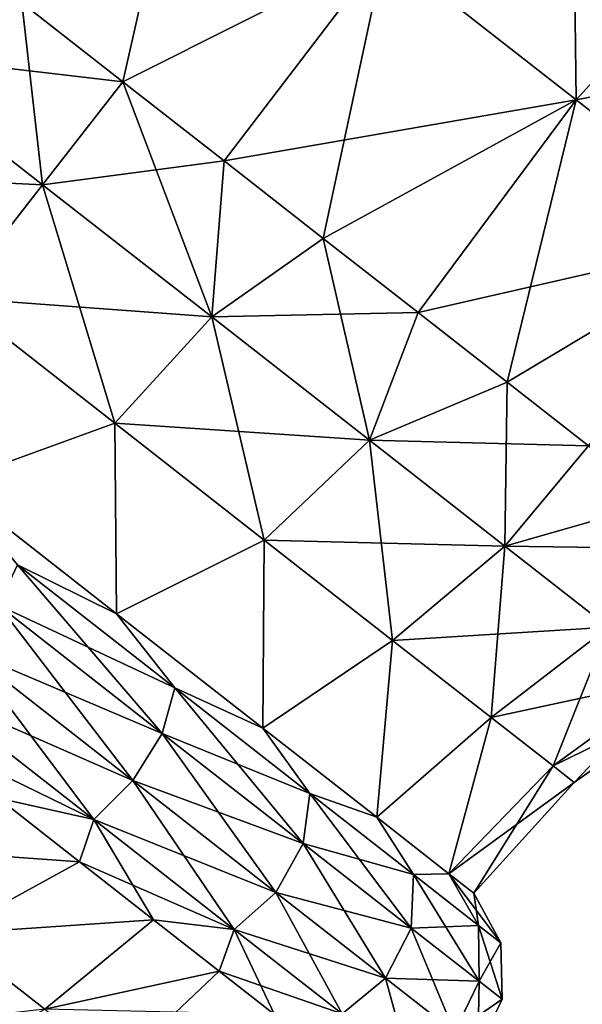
# Model space of a CAD drawing. Header units: millimetres. Extents: x -84 to 84, y -375 to 242.
# Tile 53 of 166: x -46.85 to -43.59, y 66.81 to 72.51. Entities that reach past the tile are written whole.
import ezdxf

# ---------------------------------------------------------------- set-up
doc = ezdxf.new("R2010")
doc.units = ezdxf.units.MM
doc.header["$LTSCALE"] = 81.481481
for name, color, linetype in [('167', 7, 'CONTINUOUS'), ('168', 7, 'CONTINUOUS'), ('169', 7, 'CONTINUOUS'), ('170', 7, 'CONTINUOUS'), ('171', 7, 'CONTINUOUS'), ('172', 7, 'CONTINUOUS'), ('175', 7, 'CONTINUOUS'), ('176', 7, 'CONTINUOUS')]:
    doc.layers.add(name, color=color, linetype=linetype)

msp = doc.modelspace()

# ---------------------------------------------------------------- linework, layer by layer
at = {"layer": '167', "color": 7, "linetype": 'CONTINUOUS', "true_color": 0xa2afbf}
for points in [[(-46.285, 69.0689, 5.3422), (-46.858, 69.3517, 4.7995), (-47.2512, 69.8237, 4.9821), (-46.285, 69.0689, 5.3422)], [(-45.9479, 68.6406, 5.2779), (-46.9708, 69.1196, 4.5982), (-46.858, 69.3517, 4.7995), (-45.9479, 68.6406, 5.2779)], [(-45.9479, 68.6406, 5.2779), (-46.858, 69.3517, 4.7995), (-46.285, 69.0689, 5.3422), (-45.9479, 68.6406, 5.2779)], [(-46.0211, 68.3776, 5.0974), (-47.153, 68.8565, 4.5296), (-46.9708, 69.1196, 4.5982), (-46.0211, 68.3776, 5.0974)], [(-46.0211, 68.3776, 5.0974), (-46.9708, 69.1196, 4.5982), (-45.9479, 68.6406, 5.2779), (-46.0211, 68.3776, 5.0974)], [(-45.4381, 68.4072, 6.0331), (-45.9479, 68.6406, 5.2779), (-46.285, 69.0689, 5.3422), (-45.4381, 68.4072, 6.0331)], [(-46.1898, 68.104, 5.0359), (-47.3648, 68.6199, 4.6089), (-47.153, 68.8565, 4.5296), (-46.1898, 68.104, 5.0359)], [(-46.1898, 68.104, 5.0359), (-47.153, 68.8565, 4.5296), (-46.0211, 68.3776, 5.0974), (-46.1898, 68.104, 5.0359)], [(-45.1664, 68.03, 6.0389), (-46.0211, 68.3776, 5.0974), (-45.9479, 68.6406, 5.2779), (-45.1664, 68.03, 6.0389)], [(-45.1664, 68.03, 6.0389), (-45.9479, 68.6406, 5.2779), (-45.4381, 68.4072, 6.0331), (-45.1664, 68.03, 6.0389)], [(-47.3648, 68.6199, 4.6089), (-46.4172, 67.8796, 5.107), (-47.4731, 68.3947, 4.8482), (-47.3648, 68.6199, 4.6089)], [(-46.4172, 67.8796, 5.107), (-47.3648, 68.6199, 4.6089), (-46.1898, 68.104, 5.0359), (-46.4172, 67.8796, 5.107)], [(-47.4731, 68.3947, 4.8482), (-46.4172, 67.8796, 5.107), (-46.9706, 68.0021, 5.0861), (-47.4731, 68.3947, 4.8482)], [(-44.7789, 67.8921, 6.9988), (-45.1664, 68.03, 6.0389), (-45.4381, 68.4072, 6.0331), (-44.7789, 67.8921, 6.9988)], [(-45.2056, 67.7405, 5.8915), (-46.1898, 68.104, 5.0359), (-46.0211, 68.3776, 5.0974), (-45.2056, 67.7405, 5.8915)], [(-45.2056, 67.7405, 5.8915), (-46.0211, 68.3776, 5.0974), (-45.1664, 68.03, 6.0389), (-45.2056, 67.7405, 5.8915)], [(-45.3627, 67.4578, 5.8413), (-46.4172, 67.8796, 5.107), (-46.1898, 68.104, 5.0359), (-45.3627, 67.4578, 5.8413)], [(-45.3627, 67.4578, 5.8413), (-46.1898, 68.104, 5.0359), (-45.2056, 67.7405, 5.8915), (-45.3627, 67.4578, 5.8413)], [(-46.9706, 68.0021, 5.0861), (-46.4172, 67.8796, 5.107), (-46.4999, 67.6343, 5.4122), (-46.9706, 68.0021, 5.0861)], [(-44.5667, 67.5615, 7.0307), (-45.2056, 67.7405, 5.8915), (-45.1664, 68.03, 6.0389), (-44.5667, 67.5615, 7.0307)], [(-44.5667, 67.5615, 7.0307), (-45.1664, 68.03, 6.0389), (-44.7789, 67.8921, 6.9988), (-44.5667, 67.5615, 7.0307)], [(-44.3608, 67.5655, 8.1608), (-44.5667, 67.5615, 7.0307), (-44.7789, 67.8921, 6.9988), (-44.3608, 67.5655, 8.1608)], [(-46.4172, 67.8796, 5.107), (-45.6035, 67.2438, 5.8993), (-46.4999, 67.6343, 5.4122), (-46.4172, 67.8796, 5.107)], [(-45.6035, 67.2438, 5.8993), (-46.4172, 67.8796, 5.107), (-45.3627, 67.4578, 5.8413), (-45.6035, 67.2438, 5.8993)], [(-44.5798, 67.2515, 6.9265), (-45.3627, 67.4578, 5.8413), (-45.2056, 67.7405, 5.8915), (-44.5798, 67.2515, 6.9265)], [(-44.5798, 67.2515, 6.9265), (-45.2056, 67.7405, 5.8915), (-44.5667, 67.5615, 7.0307), (-44.5798, 67.2515, 6.9265)], [(-46.4999, 67.6343, 5.4122), (-45.6035, 67.2438, 5.8993), (-46.0706, 67.2989, 5.8201), (-46.4999, 67.6343, 5.4122)], [(-44.1897, 67.267, 8.1856), (-44.5798, 67.2515, 6.9265), (-44.5667, 67.5615, 7.0307), (-44.1897, 67.267, 8.1856)], [(-44.1897, 67.267, 8.1856), (-44.5667, 67.5615, 7.0307), (-44.3608, 67.5655, 8.1608), (-44.1897, 67.267, 8.1856)], [(-44.2176, 67.4536, 9.425), (-44.1897, 67.267, 8.1856), (-44.3608, 67.5655, 8.1608), (-44.2176, 67.4536, 9.425)], [(-44.728, 66.9619, 6.891), (-45.6035, 67.2438, 5.8993), (-45.3627, 67.4578, 5.8413), (-44.728, 66.9619, 6.891)], [(-44.728, 66.9619, 6.891), (-45.3627, 67.4578, 5.8413), (-44.5798, 67.2515, 6.9265), (-44.728, 66.9619, 6.891)], [(-44.0611, 67.1665, 9.425), (-44.1897, 67.267, 8.1856), (-44.2176, 67.4536, 9.425), (-44.0611, 67.1665, 9.425)], [(-46.0706, 67.2989, 5.8201), (-45.6035, 67.2438, 5.8993), (-45.6913, 67.0026, 6.3013), (-46.0706, 67.2989, 5.8201)], [(-44.1864, 66.9442, 8.1317), (-44.5798, 67.2515, 6.9265), (-44.1897, 67.267, 8.1856), (-44.1864, 66.9442, 8.1317)], [(-44.0611, 67.1665, 9.425), (-44.1864, 66.9442, 8.1317), (-44.1897, 67.267, 8.1856), (-44.0611, 67.1665, 9.425)], [(-45.6035, 67.2438, 5.8993), (-44.9791, 66.756, 6.932), (-45.6913, 67.0026, 6.3013), (-45.6035, 67.2438, 5.8993)], [(-44.9791, 66.756, 6.932), (-45.6035, 67.2438, 5.8993), (-44.728, 66.9619, 6.891), (-44.9791, 66.756, 6.932)], [(-44.1864, 66.9442, 8.1317), (-44.728, 66.9619, 6.891), (-44.5798, 67.2515, 6.9265), (-44.1864, 66.9442, 8.1317)], [(-44.0522, 66.8394, 9.425), (-44.1864, 66.9442, 8.1317), (-44.0611, 67.1665, 9.425), (-44.0522, 66.8394, 9.425)], [(-45.6913, 67.0026, 6.3013), (-44.9791, 66.756, 6.932), (-45.37, 66.7515, 6.8461), (-45.6913, 67.0026, 6.3013)], [(-44.3291, 66.6502, 8.1133), (-44.9791, 66.756, 6.932), (-44.728, 66.9619, 6.891), (-44.3291, 66.6502, 8.1133)], [(-44.3291, 66.6502, 8.1133), (-44.728, 66.9619, 6.891), (-44.1864, 66.9442, 8.1317), (-44.3291, 66.6502, 8.1133)], [(-44.0522, 66.8394, 9.425), (-44.3291, 66.6502, 8.1133), (-44.1864, 66.9442, 8.1317), (-44.0522, 66.8394, 9.425)], [(-44.193, 66.5439, 9.425), (-44.3291, 66.6502, 8.1133), (-44.0522, 66.8394, 9.425), (-44.193, 66.5439, 9.425)]]:
    msp.add_3dface(points, dxfattribs=at)
at = {"layer": '168', "color": 7, "linetype": 'CONTINUOUS', "true_color": 0xa2afbf}
for points in [[(-46.9706, 68.0021, 5.0861), (-46.4999, 67.6343, 5.4122), (-47.9216, 67.7362, 5.7445), (-46.9706, 68.0021, 5.0861)], [(-47.9216, 67.7362, 5.7445), (-46.4999, 67.6343, 5.4122), (-47.2594, 67.2189, 6.1855), (-47.9216, 67.7362, 5.7445)], [(-46.4999, 67.6343, 5.4122), (-46.0706, 67.2989, 5.8201), (-47.2594, 67.2189, 6.1855), (-46.4999, 67.6343, 5.4122)], [(-47.2594, 67.2189, 6.1855), (-46.0706, 67.2989, 5.8201), (-46.6997, 66.7816, 6.8148), (-47.2594, 67.2189, 6.1855)], [(-46.0706, 67.2989, 5.8201), (-45.6913, 67.0026, 6.3013), (-46.6997, 66.7816, 6.8148), (-46.0706, 67.2989, 5.8201)], [(-47.2594, 67.2189, 6.1855), (-46.6997, 66.7816, 6.8148), (-48.1351, 66.6182, 6.6494), (-47.2594, 67.2189, 6.1855)], [(-45.6913, 67.0026, 6.3013), (-45.37, 66.7515, 6.8461), (-46.6997, 66.7816, 6.8148), (-45.6913, 67.0026, 6.3013)]]:
    msp.add_3dface(points, dxfattribs=at)
at = {"layer": '169', "color": 7, "linetype": 'CONTINUOUS', "true_color": 0xa2afbf}
for points in [[(-46.2856, 69.0694, 13.5081), (-47.2517, 69.8241, 13.868), (-46.858, 69.3517, 14.0505), (-46.2856, 69.0694, 13.5081)], [(-46.0211, 68.3776, 13.7526), (-46.858, 69.3517, 14.0505), (-46.9708, 69.1196, 14.2518), (-46.0211, 68.3776, 13.7526)], [(-45.9479, 68.6406, 13.5721), (-46.2856, 69.0694, 13.5081), (-46.858, 69.3517, 14.0505), (-45.9479, 68.6406, 13.5721)], [(-45.9479, 68.6406, 13.5721), (-46.858, 69.3517, 14.0505), (-46.0211, 68.3776, 13.7526), (-45.9479, 68.6406, 13.5721)], [(-46.1898, 68.104, 13.8141), (-46.9708, 69.1196, 14.2518), (-47.153, 68.8565, 14.3204), (-46.1898, 68.104, 13.8141)], [(-46.0211, 68.3776, 13.7526), (-46.9708, 69.1196, 14.2518), (-46.1898, 68.104, 13.8141), (-46.0211, 68.3776, 13.7526)], [(-45.4386, 68.4076, 12.8175), (-46.2856, 69.0694, 13.5081), (-45.9479, 68.6406, 13.5721), (-45.4386, 68.4076, 12.8175)], [(-46.4172, 67.8796, 13.743), (-47.153, 68.8565, 14.3204), (-47.3648, 68.6199, 14.2411), (-46.4172, 67.8796, 13.743)], [(-46.1898, 68.104, 13.8141), (-47.153, 68.8565, 14.3204), (-46.4172, 67.8796, 13.743), (-46.1898, 68.104, 13.8141)], [(-45.2056, 67.7405, 12.9585), (-45.9479, 68.6406, 13.5721), (-46.0211, 68.3776, 13.7526), (-45.2056, 67.7405, 12.9585)], [(-45.1664, 68.03, 12.8111), (-45.4386, 68.4076, 12.8175), (-45.9479, 68.6406, 13.5721), (-45.1664, 68.03, 12.8111)], [(-45.1664, 68.03, 12.8111), (-45.9479, 68.6406, 13.5721), (-45.2056, 67.7405, 12.9585), (-45.1664, 68.03, 12.8111)], [(-46.4172, 67.8796, 13.743), (-47.3648, 68.6199, 14.2411), (-46.9706, 68.0021, 13.7639), (-46.4172, 67.8796, 13.743)], [(-44.7792, 67.8924, 11.8519), (-45.4386, 68.4076, 12.8175), (-45.1664, 68.03, 12.8111), (-44.7792, 67.8924, 11.8519)], [(-45.3627, 67.4578, 13.0087), (-46.0211, 68.3776, 13.7526), (-46.1898, 68.104, 13.8141), (-45.3627, 67.4578, 13.0087)], [(-45.2056, 67.7405, 12.9585), (-46.0211, 68.3776, 13.7526), (-45.3627, 67.4578, 13.0087), (-45.2056, 67.7405, 12.9585)], [(-45.6035, 67.2438, 12.9507), (-46.1898, 68.104, 13.8141), (-46.4172, 67.8796, 13.743), (-45.6035, 67.2438, 12.9507)], [(-45.3627, 67.4578, 13.0087), (-46.1898, 68.104, 13.8141), (-45.6035, 67.2438, 12.9507), (-45.3627, 67.4578, 13.0087)], [(-46.4999, 67.6343, 13.4378), (-46.4172, 67.8796, 13.743), (-46.9706, 68.0021, 13.7639), (-46.4999, 67.6343, 13.4378)], [(-44.5798, 67.2515, 11.9235), (-45.1664, 68.03, 12.8111), (-45.2056, 67.7405, 12.9585), (-44.5798, 67.2515, 11.9235)], [(-44.5667, 67.5615, 11.8193), (-44.7792, 67.8924, 11.8519), (-45.1664, 68.03, 12.8111), (-44.5667, 67.5615, 11.8193)], [(-44.5667, 67.5615, 11.8193), (-45.1664, 68.03, 12.8111), (-44.5798, 67.2515, 11.9235), (-44.5667, 67.5615, 11.8193)], [(-44.3609, 67.5656, 10.6897), (-44.7792, 67.8924, 11.8519), (-44.5667, 67.5615, 11.8193), (-44.3609, 67.5656, 10.6897)], [(-46.0706, 67.2989, 13.0299), (-46.4172, 67.8796, 13.743), (-46.4999, 67.6343, 13.4378), (-46.0706, 67.2989, 13.0299)], [(-45.6035, 67.2438, 12.9507), (-46.4172, 67.8796, 13.743), (-46.0706, 67.2989, 13.0299), (-45.6035, 67.2438, 12.9507)], [(-44.728, 66.9619, 11.959), (-45.2056, 67.7405, 12.9585), (-45.3627, 67.4578, 13.0087), (-44.728, 66.9619, 11.959)], [(-44.5798, 67.2515, 11.9235), (-45.2056, 67.7405, 12.9585), (-44.728, 66.9619, 11.959), (-44.5798, 67.2515, 11.9235)], [(-44.1864, 66.9442, 10.7183), (-44.5667, 67.5615, 11.8193), (-44.5798, 67.2515, 11.9235), (-44.1864, 66.9442, 10.7183)], [(-44.1897, 67.267, 10.6644), (-44.3609, 67.5656, 10.6897), (-44.5667, 67.5615, 11.8193), (-44.1897, 67.267, 10.6644)], [(-44.1897, 67.267, 10.6644), (-44.5667, 67.5615, 11.8193), (-44.1864, 66.9442, 10.7183), (-44.1897, 67.267, 10.6644)], [(-44.0611, 67.1665, 9.425), (-44.2176, 67.4536, 9.425), (-44.3609, 67.5656, 10.6897), (-44.0611, 67.1665, 9.425)], [(-44.0611, 67.1665, 9.425), (-44.3609, 67.5656, 10.6897), (-44.1897, 67.267, 10.6644), (-44.0611, 67.1665, 9.425)], [(-44.9791, 66.756, 11.918), (-45.3627, 67.4578, 13.0087), (-45.6035, 67.2438, 12.9507), (-44.9791, 66.756, 11.918)], [(-44.728, 66.9619, 11.959), (-45.3627, 67.4578, 13.0087), (-44.9791, 66.756, 11.918), (-44.728, 66.9619, 11.959)], [(-45.6913, 67.0026, 12.5487), (-45.6035, 67.2438, 12.9507), (-46.0706, 67.2989, 13.0299), (-45.6913, 67.0026, 12.5487)], [(-44.0522, 66.8394, 9.425), (-44.0611, 67.1665, 9.425), (-44.1897, 67.267, 10.6644), (-44.0522, 66.8394, 9.425)], [(-44.0522, 66.8394, 9.425), (-44.1897, 67.267, 10.6644), (-44.1864, 66.9442, 10.7183), (-44.0522, 66.8394, 9.425)], [(-45.37, 66.7515, 12.0039), (-45.6035, 67.2438, 12.9507), (-45.6913, 67.0026, 12.5487), (-45.37, 66.7515, 12.0039)], [(-44.9791, 66.756, 11.918), (-45.6035, 67.2438, 12.9507), (-45.37, 66.7515, 12.0039), (-44.9791, 66.756, 11.918)], [(-44.3291, 66.6502, 10.7367), (-44.5798, 67.2515, 11.9235), (-44.728, 66.9619, 11.959), (-44.3291, 66.6502, 10.7367)], [(-44.1864, 66.9442, 10.7183), (-44.5798, 67.2515, 11.9235), (-44.3291, 66.6502, 10.7367), (-44.1864, 66.9442, 10.7183)], [(-44.5866, 66.4493, 10.7155), (-44.728, 66.9619, 11.959), (-44.9791, 66.756, 11.918), (-44.5866, 66.4493, 10.7155)], [(-44.3291, 66.6502, 10.7367), (-44.728, 66.9619, 11.959), (-44.5866, 66.4493, 10.7155), (-44.3291, 66.6502, 10.7367)], [(-44.193, 66.5439, 9.425), (-44.1864, 66.9442, 10.7183), (-44.3291, 66.6502, 10.7367), (-44.193, 66.5439, 9.425)], [(-44.193, 66.5439, 9.425), (-44.0522, 66.8394, 9.425), (-44.1864, 66.9442, 10.7183), (-44.193, 66.5439, 9.425)]]:
    msp.add_3dface(points, dxfattribs=at)
at = {"layer": '170', "color": 7, "linetype": 'CONTINUOUS', "true_color": 0xa2afbf}
for points in [[(-46.4999, 67.6343, 13.4378), (-46.9706, 68.0021, 13.7639), (-47.2594, 67.2189, 12.6645), (-46.4999, 67.6343, 13.4378)], [(-46.0706, 67.2989, 13.0299), (-46.4999, 67.6343, 13.4378), (-47.2594, 67.2189, 12.6645), (-46.0706, 67.2989, 13.0299)], [(-46.6997, 66.7816, 12.0352), (-46.0706, 67.2989, 13.0299), (-47.2594, 67.2189, 12.6645), (-46.6997, 66.7816, 12.0352)], [(-45.6913, 67.0026, 12.5487), (-46.0706, 67.2989, 13.0299), (-46.6997, 66.7816, 12.0352), (-45.6913, 67.0026, 12.5487)], [(-46.6997, 66.7816, 12.0352), (-47.2594, 67.2189, 12.6645), (-47.6556, 66.2435, 11.6615), (-46.6997, 66.7816, 12.0352)], [(-46.2749, 66.4498, 11.2543), (-45.6913, 67.0026, 12.5487), (-46.6997, 66.7816, 12.0352), (-46.2749, 66.4498, 11.2543)], [(-45.37, 66.7515, 12.0039), (-45.6913, 67.0026, 12.5487), (-46.2749, 66.4498, 11.2543), (-45.37, 66.7515, 12.0039)]]:
    msp.add_3dface(points, dxfattribs=at)
at = {"layer": '171', "color": 7, "linetype": 'CONTINUOUS', "true_color": 0xa2afbf}
for points in [[(-46.8331, 72.6032, 4.2581), (-47.6918, 72.3155, 4.7883), (-47.4066, 73.0513, 4.4164), (-46.8331, 72.6032, 4.2581)], [(-46.2477, 72.1459, 4.205), (-47.6918, 72.3155, 4.7883), (-46.8331, 72.6032, 4.2581), (-46.2477, 72.1459, 4.205)], [(-47.6918, 72.3155, 4.7883), (-46.7128, 71.5506, 4.6247), (-48.152, 71.6223, 5.0278), (-47.6918, 72.3155, 4.7883)], [(-46.7128, 71.5506, 4.6247), (-47.6918, 72.3155, 4.7883), (-46.2477, 72.1459, 4.205), (-46.7128, 71.5506, 4.6247)], [(-45.6623, 71.6885, 4.2581), (-46.7128, 71.5506, 4.6247), (-46.2477, 72.1459, 4.205), (-45.6623, 71.6885, 4.2581)], [(-45.7337, 70.7857, 4.7883), (-46.7128, 71.5506, 4.6247), (-45.6623, 71.6885, 4.2581), (-45.7337, 70.7857, 4.7883)], [(-45.0888, 71.2404, 4.4164), (-45.7337, 70.7857, 4.7883), (-45.6623, 71.6885, 4.2581), (-45.0888, 71.2404, 4.4164)], [(-48.152, 71.6223, 5.0278), (-46.7128, 71.5506, 4.6247), (-47.2235, 70.8969, 4.8727), (-48.152, 71.6223, 5.0278)], [(-46.7128, 71.5506, 4.6247), (-45.7337, 70.7857, 4.7883), (-47.2235, 70.8969, 4.8727), (-46.7128, 71.5506, 4.6247)], [(-44.5389, 70.8108, 4.6767), (-45.7337, 70.7857, 4.7883), (-45.0888, 71.2404, 4.4164), (-44.5389, 70.8108, 4.6767)], [(-47.2512, 69.8237, 4.9821), (-47.2235, 70.8969, 4.8727), (-46.2951, 70.1715, 5.0278), (-47.2512, 69.8237, 4.9821)], [(-47.2235, 70.8969, 4.8727), (-45.7337, 70.7857, 4.7883), (-46.2951, 70.1715, 5.0278), (-47.2235, 70.8969, 4.8727)], [(-45.7337, 70.7857, 4.7883), (-44.8214, 70.0729, 5.2678), (-46.2951, 70.1715, 5.0278), (-45.7337, 70.7857, 4.7883)], [(-44.8214, 70.0729, 5.2678), (-45.7337, 70.7857, 4.7883), (-44.5389, 70.8108, 4.6767), (-44.8214, 70.0729, 5.2678)], [(-44.0238, 70.4084, 5.0337), (-44.8214, 70.0729, 5.2678), (-44.5389, 70.8108, 4.6767), (-44.0238, 70.4084, 5.0337)], [(-43.554, 70.0413, 5.48), (-44.8214, 70.0729, 5.2678), (-44.0238, 70.4084, 5.0337), (-43.554, 70.0413, 5.48)], [(-46.285, 69.0689, 5.3422), (-47.2512, 69.8237, 4.9821), (-46.2951, 70.1715, 5.0278), (-46.285, 69.0689, 5.3422)], [(-46.285, 69.0689, 5.3422), (-46.2951, 70.1715, 5.0278), (-45.4299, 69.4955, 5.4826), (-46.285, 69.0689, 5.3422)], [(-46.2951, 70.1715, 5.0278), (-44.8214, 70.0729, 5.2678), (-45.4299, 69.4955, 5.4826), (-46.2951, 70.1715, 5.0278)], [(-44.8214, 70.0729, 5.2678), (-44.038, 69.4609, 6.0307), (-45.4299, 69.4955, 5.4826), (-44.8214, 70.0729, 5.2678)], [(-44.038, 69.4609, 6.0307), (-44.8214, 70.0729, 5.2678), (-43.554, 70.0413, 5.48), (-44.038, 69.4609, 6.0307)], [(-43.139, 69.7171, 6.0066), (-44.038, 69.4609, 6.0307), (-43.554, 70.0413, 5.48), (-43.139, 69.7171, 6.0066)], [(-42.7873, 69.4423, 6.6029), (-44.038, 69.4609, 6.0307), (-43.139, 69.7171, 6.0066), (-42.7873, 69.4423, 6.6029)], [(-45.4381, 68.4072, 6.0331), (-46.285, 69.0689, 5.3422), (-45.4299, 69.4955, 5.4826), (-45.4381, 68.4072, 6.0331)], [(-45.4381, 68.4072, 6.0331), (-45.4299, 69.4955, 5.4826), (-44.687, 68.9151, 6.2061), (-45.4381, 68.4072, 6.0331)], [(-45.4299, 69.4955, 5.4826), (-44.038, 69.4609, 6.0307), (-44.687, 68.9151, 6.2061), (-45.4299, 69.4955, 5.4826)], [(-44.038, 69.4609, 6.0307), (-43.4369, 68.9912, 7.0249), (-44.687, 68.9151, 6.2061), (-44.038, 69.4609, 6.0307)], [(-43.4369, 68.9912, 7.0249), (-44.038, 69.4609, 6.0307), (-42.7873, 69.4423, 6.6029), (-43.4369, 68.9912, 7.0249)], [(-44.687, 68.9151, 6.2061), (-43.4369, 68.9912, 7.0249), (-44.1169, 68.4697, 7.1489), (-44.687, 68.9151, 6.2061)], [(-43.4369, 68.9912, 7.0249), (-43.059, 68.696, 8.1826), (-44.1169, 68.4697, 7.1489), (-43.4369, 68.9912, 7.0249)], [(-44.7789, 67.8921, 6.9988), (-45.4381, 68.4072, 6.0331), (-44.687, 68.9151, 6.2061), (-44.7789, 67.8921, 6.9988)], [(-44.7789, 67.8921, 6.9988), (-44.687, 68.9151, 6.2061), (-44.1169, 68.4697, 7.1489), (-44.7789, 67.8921, 6.9988)], [(-44.1169, 68.4697, 7.1489), (-43.059, 68.696, 8.1826), (-43.7585, 68.1897, 8.2468), (-44.1169, 68.4697, 7.1489)], [(-43.059, 68.696, 8.1826), (-42.9301, 68.5953, 9.425), (-43.7585, 68.1897, 8.2468), (-43.059, 68.696, 8.1826)], [(-43.7585, 68.1897, 8.2468), (-42.9301, 68.5953, 9.425), (-43.6363, 68.0942, 9.425), (-43.7585, 68.1897, 8.2468)], [(-44.3608, 67.5655, 8.1608), (-44.7789, 67.8921, 6.9988), (-44.1169, 68.4697, 7.1489), (-44.3608, 67.5655, 8.1608)], [(-44.3608, 67.5655, 8.1608), (-44.1169, 68.4697, 7.1489), (-43.7585, 68.1897, 8.2468), (-44.3608, 67.5655, 8.1608)], [(-44.3608, 67.5655, 8.1608), (-43.7585, 68.1897, 8.2468), (-43.6363, 68.0942, 9.425), (-44.3608, 67.5655, 8.1608)], [(-44.2176, 67.4536, 9.425), (-44.3608, 67.5655, 8.1608), (-43.6363, 68.0942, 9.425), (-44.2176, 67.4536, 9.425)]]:
    msp.add_3dface(points, dxfattribs=at)
at = {"layer": '172', "color": 7, "linetype": 'CONTINUOUS', "true_color": 0xa2afbf}
for points in [[(-47.4066, 73.0513, 14.4336), (-47.6918, 72.3155, 14.0617), (-46.8331, 72.6032, 14.5919), (-47.4066, 73.0513, 14.4336)], [(-47.6918, 72.3155, 14.0617), (-46.7128, 71.5506, 14.2253), (-46.8331, 72.6032, 14.5919), (-47.6918, 72.3155, 14.0617)], [(-46.8331, 72.6032, 14.5919), (-46.7128, 71.5506, 14.2253), (-46.2477, 72.1459, 14.645), (-46.8331, 72.6032, 14.5919)], [(-47.6918, 72.3155, 14.0617), (-47.2235, 70.8969, 13.9773), (-46.7128, 71.5506, 14.2253), (-47.6918, 72.3155, 14.0617)], [(-46.7128, 71.5506, 14.2253), (-45.7337, 70.7857, 14.0617), (-46.2477, 72.1459, 14.645), (-46.7128, 71.5506, 14.2253)], [(-46.2477, 72.1459, 14.645), (-45.7337, 70.7857, 14.0617), (-45.6623, 71.6885, 14.5919), (-46.2477, 72.1459, 14.645)], [(-45.6623, 71.6885, 14.5919), (-45.7337, 70.7857, 14.0617), (-45.0888, 71.2404, 14.4336), (-45.6623, 71.6885, 14.5919)], [(-47.2235, 70.8969, 13.9773), (-46.2951, 70.1715, 13.8222), (-46.7128, 71.5506, 14.2253), (-47.2235, 70.8969, 13.9773)], [(-46.7128, 71.5506, 14.2253), (-46.2951, 70.1715, 13.8222), (-45.7337, 70.7857, 14.0617), (-46.7128, 71.5506, 14.2253)], [(-45.7337, 70.7857, 14.0617), (-44.8214, 70.0729, 13.5822), (-45.0888, 71.2404, 14.4336), (-45.7337, 70.7857, 14.0617)], [(-45.0888, 71.2404, 14.4336), (-44.8214, 70.0729, 13.5822), (-44.5389, 70.8108, 14.1733), (-45.0888, 71.2404, 14.4336)], [(-47.2235, 70.8969, 13.9773), (-47.2517, 69.8241, 13.868), (-46.2951, 70.1715, 13.8222), (-47.2235, 70.8969, 13.9773)], [(-46.2951, 70.1715, 13.8222), (-45.4299, 69.4955, 13.3674), (-45.7337, 70.7857, 14.0617), (-46.2951, 70.1715, 13.8222)], [(-45.7337, 70.7857, 14.0617), (-45.4299, 69.4955, 13.3674), (-44.8214, 70.0729, 13.5822), (-45.7337, 70.7857, 14.0617)], [(-44.5389, 70.8108, 14.1733), (-44.8214, 70.0729, 13.5822), (-44.0238, 70.4084, 13.8163), (-44.5389, 70.8108, 14.1733)], [(-44.8214, 70.0729, 13.5822), (-44.038, 69.4609, 12.8193), (-44.0238, 70.4084, 13.8163), (-44.8214, 70.0729, 13.5822)], [(-44.0238, 70.4084, 13.8163), (-44.038, 69.4609, 12.8193), (-43.554, 70.0413, 13.37), (-44.0238, 70.4084, 13.8163)], [(-47.2517, 69.8241, 13.868), (-46.2856, 69.0694, 13.5081), (-46.2951, 70.1715, 13.8222), (-47.2517, 69.8241, 13.868)], [(-46.2951, 70.1715, 13.8222), (-46.2856, 69.0694, 13.5081), (-45.4299, 69.4955, 13.3674), (-46.2951, 70.1715, 13.8222)], [(-45.4299, 69.4955, 13.3674), (-44.687, 68.9151, 12.6439), (-44.8214, 70.0729, 13.5822), (-45.4299, 69.4955, 13.3674)], [(-44.8214, 70.0729, 13.5822), (-44.687, 68.9151, 12.6439), (-44.038, 69.4609, 12.8193), (-44.8214, 70.0729, 13.5822)], [(-43.554, 70.0413, 13.37), (-44.038, 69.4609, 12.8193), (-43.139, 69.7171, 12.8434), (-43.554, 70.0413, 13.37)], [(-44.038, 69.4609, 12.8193), (-43.4369, 68.9912, 11.8251), (-43.139, 69.7171, 12.8434), (-44.038, 69.4609, 12.8193)], [(-46.2856, 69.0694, 13.5081), (-45.4386, 68.4076, 12.8175), (-45.4299, 69.4955, 13.3674), (-46.2856, 69.0694, 13.5081)], [(-45.4299, 69.4955, 13.3674), (-45.4386, 68.4076, 12.8175), (-44.687, 68.9151, 12.6439), (-45.4299, 69.4955, 13.3674)], [(-44.687, 68.9151, 12.6439), (-44.1169, 68.4697, 11.7011), (-44.038, 69.4609, 12.8193), (-44.687, 68.9151, 12.6439)], [(-44.038, 69.4609, 12.8193), (-44.1169, 68.4697, 11.7011), (-43.4369, 68.9912, 11.8251), (-44.038, 69.4609, 12.8193)], [(-44.1169, 68.4697, 11.7011), (-43.7585, 68.1897, 10.6032), (-43.4369, 68.9912, 11.8251), (-44.1169, 68.4697, 11.7011)], [(-43.4369, 68.9912, 11.8251), (-43.7585, 68.1897, 10.6032), (-43.059, 68.696, 10.6674), (-43.4369, 68.9912, 11.8251)], [(-45.4386, 68.4076, 12.8175), (-44.7792, 67.8924, 11.8519), (-44.687, 68.9151, 12.6439), (-45.4386, 68.4076, 12.8175)], [(-44.687, 68.9151, 12.6439), (-44.7792, 67.8924, 11.8519), (-44.1169, 68.4697, 11.7011), (-44.687, 68.9151, 12.6439)], [(-43.7585, 68.1897, 10.6032), (-43.6363, 68.0942, 9.425), (-43.059, 68.696, 10.6674), (-43.7585, 68.1897, 10.6032)], [(-43.6363, 68.0942, 9.425), (-42.9301, 68.5953, 9.425), (-43.059, 68.696, 10.6674), (-43.6363, 68.0942, 9.425)], [(-44.7792, 67.8924, 11.8519), (-44.3609, 67.5656, 10.6897), (-44.1169, 68.4697, 11.7011), (-44.7792, 67.8924, 11.8519)], [(-44.1169, 68.4697, 11.7011), (-44.3609, 67.5656, 10.6897), (-43.7585, 68.1897, 10.6032), (-44.1169, 68.4697, 11.7011)], [(-44.3609, 67.5656, 10.6897), (-44.2176, 67.4536, 9.425), (-43.7585, 68.1897, 10.6032), (-44.3609, 67.5656, 10.6897)], [(-44.2176, 67.4536, 9.425), (-43.6363, 68.0942, 9.425), (-43.7585, 68.1897, 10.6032), (-44.2176, 67.4536, 9.425)]]:
    msp.add_3dface(points, dxfattribs=at)
at = {"layer": '175', "color": 7, "linetype": 'CONTINUOUS', "true_color": 0xa2afbf}
for points in [[(-46.2477, 72.1459, 4.205), (-46.8331, 72.6032, 4.2581), (-45.875, 73.8, 3.4568), (-46.2477, 72.1459, 4.205)], [(-46.2477, 72.1459, 4.205), (-45.875, 73.8, 3.4568), (-44.7329, 72.9077, 3.4568), (-46.2477, 72.1459, 4.205)], [(-44.7329, 72.9077, 3.4568), (-42.4779, 73.3048, 3.4734), (-43.624, 72.0413, 3.8036), (-44.7329, 72.9077, 3.4568)], [(-42.4779, 73.3048, 3.4734), (-41.4072, 72.4683, 4.1865), (-43.624, 72.0413, 3.8036), (-42.4779, 73.3048, 3.4734)], [(-45.6623, 71.6885, 4.2581), (-46.2477, 72.1459, 4.205), (-44.7329, 72.9077, 3.4568), (-45.6623, 71.6885, 4.2581)], [(-45.6623, 71.6885, 4.2581), (-44.7329, 72.9077, 3.4568), (-43.624, 72.0413, 3.8036), (-45.6623, 71.6885, 4.2581)], [(-43.624, 72.0413, 3.8036), (-41.4072, 72.4683, 4.1865), (-42.6127, 71.2512, 4.4772), (-43.624, 72.0413, 3.8036)], [(-45.0888, 71.2404, 4.4164), (-45.6623, 71.6885, 4.2581), (-43.624, 72.0413, 3.8036), (-45.0888, 71.2404, 4.4164)], [(-44.5389, 70.8108, 4.6767), (-45.0888, 71.2404, 4.4164), (-43.624, 72.0413, 3.8036), (-44.5389, 70.8108, 4.6767)], [(-44.5389, 70.8108, 4.6767), (-43.624, 72.0413, 3.8036), (-42.6127, 71.2512, 4.4772), (-44.5389, 70.8108, 4.6767)], [(-44.0238, 70.4084, 5.0337), (-44.5389, 70.8108, 4.6767), (-42.6127, 71.2512, 4.4772), (-44.0238, 70.4084, 5.0337)], [(-43.554, 70.0413, 5.48), (-44.0238, 70.4084, 5.0337), (-42.6127, 71.2512, 4.4772), (-43.554, 70.0413, 5.48)]]:
    msp.add_3dface(points, dxfattribs=at)
at = {"layer": '176', "color": 7, "linetype": 'CONTINUOUS', "true_color": 0xa2afbf}
for points in [[(-43.624, 72.0413, 15.0464), (-43.6519, 74.2221, 15.7438), (-44.7329, 72.9077, 15.3932), (-43.624, 72.0413, 15.0464)], [(-42.4779, 73.3048, 15.3766), (-43.6519, 74.2221, 15.7438), (-43.624, 72.0413, 15.0464), (-42.4779, 73.3048, 15.3766)], [(-46.8331, 72.6032, 14.5919), (-46.2477, 72.1459, 14.645), (-45.875, 73.8, 15.3932), (-46.8331, 72.6032, 14.5919)], [(-46.2477, 72.1459, 14.645), (-44.7329, 72.9077, 15.3932), (-45.875, 73.8, 15.3932), (-46.2477, 72.1459, 14.645)], [(-42.6127, 71.2512, 14.3728), (-42.4779, 73.3048, 15.3766), (-43.624, 72.0413, 15.0464), (-42.6127, 71.2512, 14.3728)], [(-46.2477, 72.1459, 14.645), (-45.6623, 71.6885, 14.5919), (-44.7329, 72.9077, 15.3932), (-46.2477, 72.1459, 14.645)], [(-45.6623, 71.6885, 14.5919), (-45.0888, 71.2404, 14.4336), (-44.7329, 72.9077, 15.3932), (-45.6623, 71.6885, 14.5919)], [(-45.0888, 71.2404, 14.4336), (-43.624, 72.0413, 15.0464), (-44.7329, 72.9077, 15.3932), (-45.0888, 71.2404, 14.4336)], [(-45.0888, 71.2404, 14.4336), (-44.5389, 70.8108, 14.1733), (-43.624, 72.0413, 15.0464), (-45.0888, 71.2404, 14.4336)], [(-44.5389, 70.8108, 14.1733), (-44.0238, 70.4084, 13.8163), (-43.624, 72.0413, 15.0464), (-44.5389, 70.8108, 14.1733)], [(-44.0238, 70.4084, 13.8163), (-42.6127, 71.2512, 14.3728), (-43.624, 72.0413, 15.0464), (-44.0238, 70.4084, 13.8163)], [(-44.0238, 70.4084, 13.8163), (-43.554, 70.0413, 13.37), (-42.6127, 71.2512, 14.3728), (-44.0238, 70.4084, 13.8163)]]:
    msp.add_3dface(points, dxfattribs=at)

doc.saveas('drawing.dxf')
